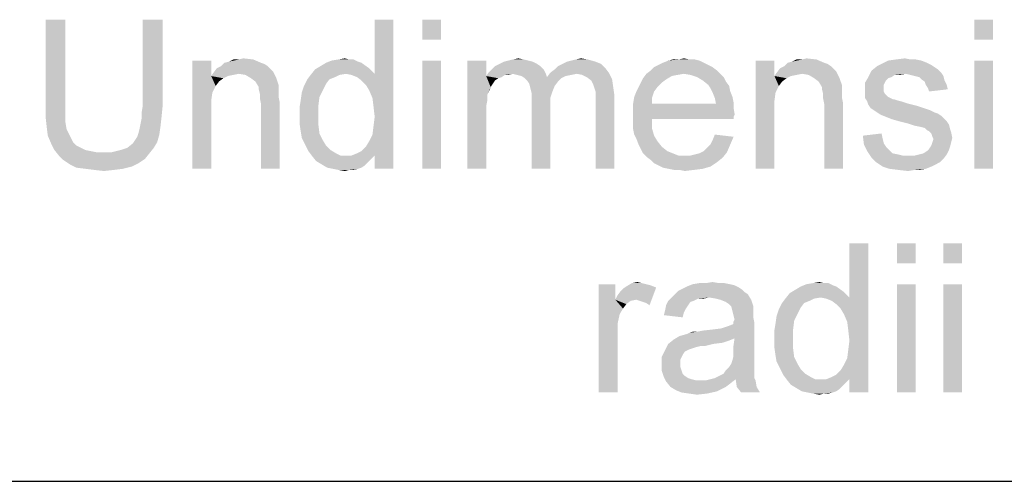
# Paper-space layout '61767N-2-A-2_1_2' of a CAD drawing. Header units: millimetres. Extents: x 0 to 594, y 1 to 420.
# Tile 50 of 83: x 485.84 to 495.75, y 40.75 to 45.39. Entities that reach past the tile are written whole.
import ezdxf

# ---------------------------------------------------------------- set-up
doc = ezdxf.new("R2010")
doc.units = ezdxf.units.MM
doc.header["$LTSCALE"] = 32.67
doc.layers.add('61767N-2-A-2_DXF_FORMAT', color=7, linetype='CONTINUOUS')
doc.layers.add('DETAIL', color=7, linetype='CONTINUOUS')

psp = doc.layouts.new('61767N-2-A-2_1_2')

# ---------------------------------------------------------------- linework, layer by layer
at = {"layer": '61767N-2-A-2_DXF_FORMAT', "color": 2, "linetype": 'Continuous'}
psp.add_line((409, 40.75), (584, 40.75), dxfattribs=at)
at = {"layer": 'DETAIL', "color": 2, "linetype": 'Continuous'}
for points in [[(486.3025, 45.3935), (486.1025, 44.5268), (486.1025, 45.3935)], [(486.1025, 44.5268), (486.3025, 45.3935), (486.3025, 44.5268)], [(487.2803, 45.3935), (487.0803, 44.5268), (487.0803, 45.3935)], [(487.0803, 44.5268), (487.2803, 45.3935), (487.2803, 44.5268)], [(489.3581, 44.6824), (489.4137, 44.8491), (489.6025, 45.3935)], [(489.3914, 44.6046), (489.3581, 44.6824), (489.6025, 45.3935)], [(489.4025, 44.5157), (489.3914, 44.6046), (489.6025, 45.3935)], [(489.3914, 44.2379), (489.4025, 44.3268), (489.6025, 45.3935)], [(489.4137, 44.0268), (489.3914, 44.2379), (489.6025, 45.3935)], [(489.4137, 44.4157), (489.4025, 44.5157), (489.6025, 45.3935)], [(489.4025, 44.3268), (489.4137, 44.4157), (489.6025, 45.3935)], [(489.6025, 45.3935), (489.4137, 44.8491), (489.4137, 45.3935)], [(489.4137, 43.8935), (489.4137, 44.0268), (489.6025, 45.3935)], [(489.4137, 43.8935), (489.6025, 45.3935), (489.6025, 43.8935)], [(490.0803, 45.3935), (489.8914, 45.1935), (489.8914, 45.3935)], [(489.8914, 45.1935), (490.0803, 45.3935), (490.0803, 45.1935)], [(495.6359, 45.3935), (495.447, 45.1935), (495.447, 45.3935)], [(495.447, 45.1935), (495.6359, 45.3935), (495.6359, 45.1935)], [(487.7692, 44.9824), (487.7692, 44.8268), (487.5803, 43.8935)], [(487.7692, 44.9824), (487.5803, 43.8935), (487.5803, 44.9824)], [(487.9025, 44.9602), (487.947, 44.9713), (488.1914, 44.9935)], [(487.9025, 44.9602), (488.1914, 44.9935), (488.2692, 44.9602)], [(488.047, 44.9935), (488.1914, 44.9935), (487.947, 44.9713)], [(488.047, 44.9935), (487.947, 44.9713), (487.9914, 44.9935)], [(488.047, 44.9935), (488.0914, 45.0046), (488.1914, 44.9935)], [(489.247, 44.9713), (488.9248, 44.9602), (488.9803, 44.9824)], [(489.1581, 44.9935), (489.2025, 44.9935), (488.9803, 44.9824)], [(489.1581, 44.9935), (488.9803, 44.9824), (489.047, 44.9935)], [(488.9803, 44.9824), (489.2025, 44.9935), (489.247, 44.9713)], [(489.047, 44.9935), (489.1137, 45.0046), (489.1581, 44.9935)], [(490.0803, 44.9824), (489.8914, 43.8935), (489.8914, 44.9824)], [(489.8914, 43.8935), (490.0803, 44.9824), (490.0803, 43.8935)], [(490.5359, 44.9824), (490.5359, 44.8268), (490.347, 43.8935)], [(490.5359, 44.9824), (490.347, 43.8935), (490.347, 44.9824)], [(490.9581, 44.9824), (490.7137, 44.9713), (490.7581, 44.9824)], [(490.7137, 44.9713), (490.9581, 44.9824), (491.0025, 44.9713)], [(490.9137, 44.9935), (490.7581, 44.9824), (490.8025, 44.9935)], [(490.7581, 44.9824), (490.9137, 44.9935), (490.9581, 44.9824)], [(490.8025, 44.9935), (490.8581, 45.0046), (490.9137, 44.9935)], [(491.347, 44.9713), (491.3914, 44.9824), (491.5581, 44.9935)], [(491.347, 44.9713), (491.5581, 44.9935), (491.6359, 44.9713)], [(491.5581, 44.9935), (491.3914, 44.9824), (491.4359, 44.9935)], [(491.4359, 44.9935), (491.4914, 45.0046), (491.5581, 44.9935)], [(492.6803, 44.9824), (492.3137, 44.9602), (492.3692, 44.9824)], [(492.3137, 44.9602), (492.6803, 44.9824), (492.7248, 44.9602)], [(492.5803, 44.9935), (492.6359, 44.9935), (492.3692, 44.9824)], [(492.4692, 44.9935), (492.5803, 44.9935), (492.3692, 44.9824)], [(492.4692, 44.9935), (492.3692, 44.9824), (492.4137, 44.9935)], [(492.3692, 44.9824), (492.6359, 44.9935), (492.6803, 44.9824)], [(492.4692, 44.9935), (492.5248, 45.0046), (492.5803, 44.9935)], [(493.4359, 44.9824), (493.4359, 44.8268), (493.247, 43.8935)], [(493.4359, 44.9824), (493.247, 43.8935), (493.247, 44.9824)], [(493.5692, 44.9602), (493.6137, 44.9713), (493.8581, 44.9935)], [(493.5692, 44.9602), (493.8581, 44.9935), (493.9359, 44.9602)], [(493.7137, 44.9935), (493.8581, 44.9935), (493.6137, 44.9713)], [(493.7137, 44.9935), (493.6137, 44.9713), (493.6581, 44.9935)], [(493.7137, 44.9935), (493.7581, 45.0046), (493.8581, 44.9935)], [(494.9137, 44.9824), (494.9692, 44.9602), (494.5137, 44.9491)], [(494.9137, 44.9824), (494.5137, 44.9491), (494.5803, 44.9824)], [(494.8025, 44.9935), (494.8581, 44.9935), (494.5803, 44.9824)], [(494.8025, 44.9935), (494.5803, 44.9824), (494.6581, 44.9935)], [(494.5803, 44.9824), (494.8581, 44.9935), (494.9137, 44.9824)], [(494.6581, 44.9935), (494.747, 45.0046), (494.8025, 44.9935)], [(495.6359, 44.9824), (495.447, 43.8935), (495.447, 44.9824)], [(495.447, 43.8935), (495.6359, 44.9824), (495.6359, 43.8935)], [(488.3692, 44.8935), (487.7914, 44.8602), (487.8248, 44.9046)], [(488.3692, 44.8935), (488.3914, 44.8713), (487.7914, 44.8602)], [(488.3359, 44.9268), (487.8248, 44.9046), (487.8692, 44.9268)], [(487.8248, 44.9046), (488.3359, 44.9268), (488.3692, 44.8935)], [(488.2692, 44.9602), (488.3025, 44.9491), (487.8692, 44.9268)], [(488.2692, 44.9602), (487.8692, 44.9268), (487.9025, 44.9602)], [(487.8692, 44.9268), (488.3025, 44.9491), (488.3359, 44.9268)], [(489.1248, 44.8491), (488.7692, 44.8379), (488.8137, 44.8935)], [(489.3581, 44.9046), (488.8137, 44.8935), (488.8692, 44.9268)], [(489.1248, 44.8491), (488.8137, 44.8935), (489.3581, 44.9046)], [(489.2803, 44.9602), (488.8692, 44.9268), (488.9248, 44.9602)], [(488.8692, 44.9268), (489.2803, 44.9602), (489.3581, 44.9046)], [(488.9248, 44.9602), (489.247, 44.9713), (489.2803, 44.9602)], [(489.1248, 44.8491), (489.3581, 44.9046), (489.4137, 44.8491)], [(491.1137, 44.8935), (490.5581, 44.8602), (490.5914, 44.8935)], [(490.8025, 44.8491), (490.5581, 44.8602), (491.1137, 44.8935)], [(491.0803, 44.9268), (490.5914, 44.8935), (490.6248, 44.9268)], [(490.5914, 44.8935), (491.0803, 44.9268), (491.1137, 44.8935)], [(491.047, 44.9491), (490.6248, 44.9268), (490.6692, 44.9491)], [(490.6248, 44.9268), (491.047, 44.9491), (491.0803, 44.9268)], [(491.0025, 44.9713), (490.6692, 44.9491), (490.7137, 44.9713)], [(490.6692, 44.9491), (491.0025, 44.9713), (491.047, 44.9491)], [(490.8025, 44.8491), (491.1137, 44.8935), (491.1359, 44.8491)], [(491.1803, 44.8602), (491.2248, 44.8935), (491.7359, 44.9046)], [(491.1803, 44.8602), (491.7359, 44.9046), (491.7692, 44.8602)], [(491.7359, 44.9046), (491.2248, 44.8935), (491.2581, 44.9268)], [(491.6914, 44.9491), (491.2581, 44.9268), (491.3025, 44.9491)], [(491.2581, 44.9268), (491.6914, 44.9491), (491.7359, 44.9046)], [(491.6359, 44.9713), (491.3025, 44.9491), (491.347, 44.9713)], [(491.3025, 44.9491), (491.6359, 44.9713), (491.6914, 44.9491)], [(492.8581, 44.8824), (492.147, 44.8491), (492.1914, 44.8824)], [(492.5248, 44.8491), (492.147, 44.8491), (492.8581, 44.8824)], [(492.8137, 44.9157), (492.1914, 44.8824), (492.2248, 44.9157)], [(492.1914, 44.8824), (492.8137, 44.9157), (492.8581, 44.8824)], [(492.7692, 44.9379), (492.2248, 44.9157), (492.2692, 44.9379)], [(492.2248, 44.9157), (492.7692, 44.9379), (492.8137, 44.9157)], [(492.7248, 44.9602), (492.2692, 44.9379), (492.3137, 44.9602)], [(492.2692, 44.9379), (492.7248, 44.9602), (492.7692, 44.9379)], [(492.5248, 44.8491), (492.8581, 44.8824), (492.8914, 44.8491)], [(494.0359, 44.8935), (493.4581, 44.8602), (493.4914, 44.9046)], [(494.0359, 44.8935), (494.0581, 44.8713), (493.4581, 44.8602)], [(494.0025, 44.9268), (493.4914, 44.9046), (493.5359, 44.9268)], [(493.4914, 44.9046), (494.0025, 44.9268), (494.0359, 44.8935)], [(493.9359, 44.9602), (493.9692, 44.9491), (493.5359, 44.9268)], [(493.9359, 44.9602), (493.5359, 44.9268), (493.5692, 44.9602)], [(493.5359, 44.9268), (493.9692, 44.9491), (494.0025, 44.9268)], [(494.7581, 44.8491), (494.3803, 44.8157), (494.4137, 44.8824)], [(495.047, 44.9157), (494.4137, 44.8824), (494.4692, 44.9268)], [(495.047, 44.9157), (495.0803, 44.8935), (494.4137, 44.8824)], [(494.4137, 44.8824), (495.0803, 44.8935), (495.1137, 44.8602)], [(494.4137, 44.8824), (495.1137, 44.8602), (494.7581, 44.8491)], [(495.0137, 44.9379), (494.4692, 44.9268), (494.5137, 44.9491)], [(494.4692, 44.9268), (495.0137, 44.9379), (495.047, 44.9157)], [(494.5137, 44.9491), (494.9692, 44.9602), (495.0137, 44.9379)], [(487.7692, 44.8268), (487.7803, 44.6602), (487.5803, 43.8935)], [(488.047, 44.8491), (487.7692, 44.8268), (487.7914, 44.8602)], [(488.047, 44.8491), (487.9914, 44.8379), (487.7692, 44.8268)], [(487.7692, 44.8268), (487.9914, 44.8379), (487.9359, 44.8268)], [(487.7692, 44.8268), (487.9359, 44.8268), (487.8914, 44.8046)], [(487.7692, 44.8268), (487.8914, 44.8046), (487.847, 44.7713)], [(487.7692, 44.8268), (487.847, 44.7713), (487.8137, 44.7268)], [(487.7692, 44.8268), (487.8137, 44.7268), (487.7803, 44.6602)], [(488.047, 44.8491), (487.7914, 44.8602), (488.3914, 44.8713)], [(488.1137, 44.8379), (488.047, 44.8491), (488.3914, 44.8713)], [(488.1692, 44.8046), (488.1137, 44.8379), (488.3914, 44.8713)], [(488.1692, 44.8046), (488.3914, 44.8713), (488.4248, 44.8046)], [(488.4248, 44.8046), (488.2137, 44.7713), (488.1692, 44.8046)], [(488.2137, 44.7713), (488.4248, 44.8046), (488.447, 44.7379)], [(488.9581, 44.7935), (488.9248, 44.7491), (488.7025, 44.7268)], [(488.9581, 44.7935), (488.7025, 44.7268), (488.7359, 44.7935)], [(489.0581, 44.8379), (489.0137, 44.8157), (488.7359, 44.7935)], [(489.0581, 44.8379), (488.7359, 44.7935), (488.7692, 44.8379)], [(488.7359, 44.7935), (489.0137, 44.8157), (488.9581, 44.7935)], [(488.7692, 44.8379), (489.1248, 44.8491), (489.0581, 44.8379)], [(489.4137, 44.8491), (489.1803, 44.8379), (489.1248, 44.8491)], [(489.2359, 44.8157), (489.1803, 44.8379), (489.4137, 44.8491)], [(489.2803, 44.7824), (489.2359, 44.8157), (489.4137, 44.8491)], [(489.3248, 44.7379), (489.2803, 44.7824), (489.4137, 44.8491)], [(489.3581, 44.6824), (489.3248, 44.7379), (489.4137, 44.8491)], [(490.5359, 44.8268), (490.547, 44.6379), (490.347, 43.8935)], [(490.8025, 44.8491), (490.5359, 44.8268), (490.5581, 44.8602)], [(490.8025, 44.8491), (490.7248, 44.8379), (490.5359, 44.8268)], [(490.5359, 44.8268), (490.7248, 44.8379), (490.6914, 44.8157)], [(490.5359, 44.8268), (490.6914, 44.8157), (490.6581, 44.8046)], [(490.5359, 44.8268), (490.6581, 44.8046), (490.6248, 44.7824)], [(490.5359, 44.8268), (490.6248, 44.7824), (490.6025, 44.7491)], [(490.5359, 44.8268), (490.6025, 44.7491), (490.5803, 44.7157)], [(490.5359, 44.8268), (490.5803, 44.7157), (490.547, 44.6379)], [(490.7248, 44.8379), (490.8025, 44.8491), (490.7581, 44.8379)], [(491.1359, 44.8491), (490.847, 44.8379), (490.8025, 44.8491)], [(490.8914, 44.8268), (490.847, 44.8379), (491.1359, 44.8491)], [(490.8914, 44.8268), (491.1359, 44.8491), (491.147, 44.8157)], [(491.147, 44.8157), (490.9248, 44.8046), (490.8914, 44.8268)], [(491.2914, 44.8046), (490.9248, 44.8046), (491.147, 44.8157)], [(491.2914, 44.8046), (490.947, 44.7824), (490.9248, 44.8046)], [(490.947, 44.7824), (491.2914, 44.8046), (491.2581, 44.7713)], [(491.2581, 44.7713), (490.9692, 44.7491), (490.947, 44.7824)], [(491.447, 44.8491), (491.147, 44.8157), (491.1803, 44.8602)], [(491.447, 44.8491), (491.3914, 44.8379), (491.147, 44.8157)], [(491.3914, 44.8379), (491.3359, 44.8268), (491.147, 44.8157)], [(491.147, 44.8157), (491.3359, 44.8268), (491.2914, 44.8046)], [(491.1803, 44.8602), (491.7692, 44.8602), (491.447, 44.8491)], [(491.5025, 44.8379), (491.447, 44.8491), (491.7692, 44.8602)], [(491.547, 44.8157), (491.5025, 44.8379), (491.7692, 44.8602)], [(491.547, 44.8157), (491.7692, 44.8602), (491.8025, 44.7935)], [(491.8025, 44.7935), (491.5914, 44.7824), (491.547, 44.8157)], [(491.6137, 44.7379), (491.5914, 44.7824), (491.8025, 44.7935)], [(491.6137, 44.7379), (491.8025, 44.7935), (491.8137, 44.7157)], [(492.347, 44.7935), (492.0914, 44.7602), (492.1137, 44.8046)], [(492.0914, 44.7602), (492.347, 44.7935), (492.3025, 44.7602)], [(492.5248, 44.8491), (492.4581, 44.8379), (492.1137, 44.8046)], [(492.5248, 44.8491), (492.1137, 44.8046), (492.147, 44.8491)], [(492.4581, 44.8379), (492.4025, 44.8268), (492.1137, 44.8046)], [(492.1137, 44.8046), (492.4025, 44.8268), (492.347, 44.7935)], [(492.8914, 44.8491), (492.5914, 44.8379), (492.5248, 44.8491)], [(492.6581, 44.8157), (492.5914, 44.8379), (492.8914, 44.8491)], [(492.6581, 44.8157), (492.8914, 44.8491), (492.9248, 44.8157)], [(492.9248, 44.8157), (492.7137, 44.7824), (492.6581, 44.8157)], [(492.7137, 44.7824), (492.9248, 44.8157), (492.947, 44.7713)], [(492.947, 44.7713), (492.7692, 44.7379), (492.7137, 44.7824)], [(493.4359, 44.8268), (493.447, 44.6602), (493.247, 43.8935)], [(493.7137, 44.8491), (493.4359, 44.8268), (493.4581, 44.8602)], [(493.7137, 44.8491), (493.6581, 44.8379), (493.4359, 44.8268)], [(493.4359, 44.8268), (493.6581, 44.8379), (493.6025, 44.8268)], [(493.4359, 44.8268), (493.6025, 44.8268), (493.5581, 44.8046)], [(493.4359, 44.8268), (493.5581, 44.8046), (493.5137, 44.7713)], [(493.4359, 44.8268), (493.5137, 44.7713), (493.4803, 44.7268)], [(493.4359, 44.8268), (493.4803, 44.7268), (493.447, 44.6602)], [(493.7137, 44.8491), (493.4581, 44.8602), (494.0581, 44.8713)], [(493.7803, 44.8379), (493.7137, 44.8491), (494.0581, 44.8713)], [(493.8359, 44.8046), (493.7803, 44.8379), (494.0581, 44.8713)], [(493.8359, 44.8046), (494.0581, 44.8713), (494.0914, 44.8046)], [(494.0914, 44.8046), (493.8803, 44.7713), (493.8359, 44.8046)], [(493.8803, 44.7713), (494.0914, 44.8046), (494.1137, 44.7379)], [(494.6137, 44.8157), (494.5803, 44.8046), (494.347, 44.7602)], [(494.6137, 44.8157), (494.347, 44.7602), (494.3803, 44.8157)], [(494.5803, 44.8046), (494.5581, 44.7824), (494.347, 44.7602)], [(494.347, 44.7602), (494.5581, 44.7824), (494.547, 44.7602)], [(494.7581, 44.8491), (494.647, 44.8379), (494.3803, 44.8157)], [(494.3803, 44.8157), (494.647, 44.8379), (494.6137, 44.8157)], [(494.647, 44.8379), (494.7581, 44.8491), (494.7025, 44.8379)], [(494.8025, 44.8379), (494.7581, 44.8491), (495.1137, 44.8602)], [(494.847, 44.8268), (494.8025, 44.8379), (495.1137, 44.8602)], [(494.847, 44.8268), (495.1137, 44.8602), (495.1359, 44.8268)], [(495.1359, 44.8268), (494.8914, 44.8157), (494.847, 44.8268)], [(494.9137, 44.7935), (494.8914, 44.8157), (495.1359, 44.8268)], [(494.9137, 44.7935), (495.1359, 44.8268), (495.147, 44.7824)], [(495.147, 44.7824), (494.947, 44.7713), (494.9137, 44.7935)], [(494.9581, 44.7379), (494.947, 44.7713), (495.147, 44.7824)], [(494.9581, 44.7379), (495.147, 44.7824), (495.1692, 44.7379)], [(488.447, 44.7379), (488.247, 44.7157), (488.2137, 44.7713)], [(488.247, 44.7157), (488.447, 44.7379), (488.447, 44.7046)], [(488.447, 44.7046), (488.247, 44.6935), (488.247, 44.7157)], [(488.247, 44.6935), (488.447, 44.7046), (488.447, 44.6602)], [(488.447, 44.6602), (488.2581, 44.6491), (488.247, 44.6935)], [(488.8914, 44.6824), (488.6803, 44.6602), (488.7025, 44.7268)], [(488.6803, 44.6602), (488.8914, 44.6824), (488.8581, 44.6157)], [(488.7025, 44.7268), (488.9248, 44.7491), (488.8914, 44.6824)], [(490.5803, 44.7157), (490.5692, 44.6824), (490.547, 44.6379)], [(490.9692, 44.7491), (491.2581, 44.7713), (491.2248, 44.7268)], [(491.2248, 44.7268), (490.9803, 44.7046), (490.9692, 44.7491)], [(490.9803, 44.7046), (491.2248, 44.7268), (491.2025, 44.6713)], [(491.2025, 44.6713), (490.9914, 44.6602), (490.9803, 44.7046)], [(491.8137, 44.7157), (491.6248, 44.7046), (491.6137, 44.7379)], [(491.6359, 44.6713), (491.6248, 44.7046), (491.8137, 44.7157)], [(491.6359, 44.6713), (491.8137, 44.7157), (491.8248, 44.6379)], [(492.2581, 44.7157), (492.047, 44.6713), (492.0692, 44.7157)], [(492.047, 44.6713), (492.2581, 44.7157), (492.2248, 44.6713)], [(492.3025, 44.7602), (492.0692, 44.7157), (492.0914, 44.7602)], [(492.0692, 44.7157), (492.3025, 44.7602), (492.2581, 44.7157)], [(492.7692, 44.7379), (492.947, 44.7713), (492.9803, 44.7268)], [(492.9803, 44.7268), (492.7914, 44.7046), (492.7692, 44.7379)], [(492.7914, 44.7046), (492.9803, 44.7268), (492.9914, 44.6713)], [(492.9914, 44.6713), (492.8137, 44.6602), (492.7914, 44.7046)], [(494.1137, 44.7379), (493.9137, 44.7157), (493.8803, 44.7713)], [(493.9137, 44.7157), (494.1137, 44.7379), (494.1137, 44.7046)], [(494.1137, 44.7046), (493.9137, 44.6935), (493.9137, 44.7157)], [(493.9137, 44.6935), (494.1137, 44.7046), (494.1137, 44.6602)], [(494.1137, 44.6602), (493.9248, 44.6491), (493.9137, 44.6935)], [(494.547, 44.7602), (494.5359, 44.7379), (494.347, 44.6824)], [(494.547, 44.7602), (494.347, 44.6824), (494.347, 44.7602)], [(494.5359, 44.7379), (494.5359, 44.7046), (494.347, 44.6824)], [(494.347, 44.6824), (494.5359, 44.7046), (494.5359, 44.6713)], [(494.5359, 44.6713), (494.347, 44.6491), (494.347, 44.6824)], [(495.1692, 44.7379), (494.9803, 44.7046), (494.9581, 44.7379)], [(494.9803, 44.7046), (495.1692, 44.7379), (495.1803, 44.6935)], [(495.1803, 44.6935), (494.9914, 44.6713), (494.9803, 44.7046)], [(487.7803, 44.6602), (487.7692, 44.5824), (487.5803, 43.8935)], [(487.7692, 44.5824), (487.7692, 44.4824), (487.5803, 43.8935)], [(488.2581, 44.6491), (488.447, 44.6602), (488.447, 44.6157)], [(488.447, 44.6157), (488.2581, 44.6046), (488.2581, 44.6491)], [(488.2581, 44.6046), (488.447, 44.6157), (488.4581, 44.5602)], [(488.4581, 44.5602), (488.2692, 44.5491), (488.2581, 44.6046)], [(488.847, 44.5268), (488.6581, 44.5157), (488.6692, 44.5824)], [(488.8581, 44.6157), (488.6692, 44.5824), (488.6803, 44.6602)], [(488.6692, 44.5824), (488.8581, 44.6157), (488.847, 44.5268)], [(490.547, 44.6379), (490.547, 44.5824), (490.347, 43.8935)], [(490.547, 44.5824), (490.5359, 44.5268), (490.347, 43.8935)], [(490.9914, 44.6602), (491.2025, 44.6713), (491.1803, 44.6046)], [(491.1803, 44.6046), (490.9914, 44.5935), (490.9914, 44.6602)], [(490.9914, 44.5935), (491.1803, 44.6046), (491.1803, 44.5268)], [(491.1803, 44.5268), (490.9914, 43.8935), (490.9914, 44.5935)], [(491.8248, 44.6379), (491.6359, 44.6268), (491.6359, 44.6713)], [(491.6359, 44.5713), (491.6359, 44.6268), (491.8248, 44.6379)], [(491.6359, 43.8935), (491.6359, 44.5713), (491.8248, 44.6379)], [(491.6359, 43.8935), (491.8248, 44.6379), (491.8248, 43.8935)], [(492.2025, 44.6046), (492.0137, 44.5491), (492.0248, 44.6157)], [(492.0137, 44.5491), (492.2025, 44.6046), (492.2025, 44.5491)], [(492.2248, 44.6713), (492.0248, 44.6157), (492.047, 44.6713)], [(492.0248, 44.6157), (492.2248, 44.6713), (492.2025, 44.6046)], [(492.8137, 44.6602), (492.9914, 44.6713), (493.0137, 44.6157)], [(493.0137, 44.6157), (492.8359, 44.6046), (492.8137, 44.6602)], [(492.8359, 44.6046), (493.0137, 44.6157), (493.0248, 44.5602)], [(493.0248, 44.5602), (492.847, 44.5491), (492.8359, 44.6046)], [(493.447, 44.6602), (493.4359, 44.5824), (493.247, 43.8935)], [(493.4359, 44.5824), (493.4359, 44.4824), (493.247, 43.8935)], [(493.9248, 44.6491), (494.1137, 44.6602), (494.1137, 44.6157)], [(494.1137, 44.6157), (493.9248, 44.6046), (493.9248, 44.6491)], [(493.9248, 44.6046), (494.1137, 44.6157), (494.1248, 44.5602)], [(494.1248, 44.5602), (493.9359, 44.5491), (493.9248, 44.6046)], [(494.347, 44.6491), (494.5359, 44.6713), (494.547, 44.6491)], [(494.547, 44.6491), (494.5803, 44.6157), (494.347, 44.6046)], [(494.547, 44.6491), (494.347, 44.6046), (494.347, 44.6491)], [(494.347, 44.6046), (494.5803, 44.6157), (494.6248, 44.5935)], [(494.6248, 44.5935), (494.3692, 44.5713), (494.347, 44.6046)], [(494.6359, 44.5935), (494.6692, 44.5824), (494.3692, 44.5713)], [(494.6248, 44.5935), (494.6359, 44.5935), (494.3692, 44.5713)], [(494.3692, 44.5713), (494.6692, 44.5824), (494.7137, 44.5713)], [(486.3025, 44.5268), (486.3025, 44.4379), (486.1025, 44.4157)], [(486.3025, 44.5268), (486.1025, 44.4157), (486.1025, 44.5268)], [(487.2803, 44.5268), (487.0692, 44.4602), (487.0803, 44.5268)], [(487.0692, 44.4602), (487.2803, 44.5268), (487.2692, 44.4157)], [(487.5803, 43.8935), (487.7692, 44.4824), (487.7692, 43.8935)], [(488.2692, 43.8935), (488.2692, 44.5491), (488.4581, 44.5602)], [(488.2692, 43.8935), (488.4581, 44.5602), (488.4581, 43.8935)], [(488.6581, 44.4268), (488.6581, 44.5157), (488.847, 44.5268)], [(488.6581, 44.4268), (488.847, 44.5268), (488.847, 44.4268)], [(490.5359, 44.5268), (490.5359, 44.4491), (490.347, 43.8935)], [(490.9914, 43.8935), (491.1803, 44.5268), (491.1803, 43.8935)], [(492.847, 44.5491), (493.0248, 44.5046), (492.0137, 44.4935)], [(492.2025, 44.5491), (492.847, 44.5491), (492.0137, 44.4935)], [(492.2025, 44.5491), (492.0137, 44.4935), (492.0137, 44.5491)], [(492.0137, 44.4935), (493.0248, 44.5046), (493.0359, 44.4379)], [(493.0359, 44.4379), (492.0137, 44.4268), (492.0137, 44.4935)], [(492.847, 44.5491), (493.0248, 44.5602), (493.0248, 44.5046)], [(493.247, 43.8935), (493.4359, 44.4824), (493.4359, 43.8935)], [(493.9359, 43.8935), (493.9359, 44.5491), (494.1248, 44.5602)], [(493.9359, 43.8935), (494.1248, 44.5602), (494.1248, 43.8935)], [(494.7137, 44.5713), (494.3803, 44.5379), (494.3692, 44.5713)], [(494.7137, 44.5713), (494.7803, 44.5491), (494.3803, 44.5379)], [(494.3803, 44.5379), (494.7803, 44.5491), (494.8692, 44.5268)], [(494.8692, 44.5268), (494.4025, 44.5046), (494.3803, 44.5379)], [(494.4025, 44.5046), (494.8692, 44.5268), (494.9359, 44.5046)], [(494.9359, 44.5046), (494.4359, 44.4824), (494.4025, 44.5046)], [(494.4359, 44.4824), (494.9359, 44.5046), (495.0025, 44.4824)], [(495.0025, 44.4824), (494.4692, 44.4602), (494.4359, 44.4824)], [(494.4692, 44.4602), (495.0025, 44.4824), (495.047, 44.4602)], [(486.1025, 44.4157), (486.3025, 44.4379), (486.3025, 44.3602)], [(486.3025, 44.3602), (486.1137, 44.3157), (486.1025, 44.4157)], [(487.0581, 44.3491), (487.0692, 44.4046), (487.2692, 44.4157)], [(487.0581, 44.3491), (487.2692, 44.4157), (487.2581, 44.3157)], [(487.2692, 44.4157), (487.0692, 44.4046), (487.0692, 44.4602)], [(488.847, 44.4268), (488.6581, 44.3491), (488.6581, 44.4268)], [(488.6581, 44.3491), (488.847, 44.4268), (488.847, 44.3379)], [(490.347, 43.8935), (490.5359, 44.4491), (490.5359, 43.8935)], [(492.0137, 44.4268), (493.0359, 44.4379), (493.0248, 44.4157)], [(492.0137, 44.4268), (493.0248, 44.4157), (492.2025, 44.3935)], [(492.2025, 44.3935), (492.0137, 44.3602), (492.0137, 44.4268)], [(492.0137, 44.3602), (492.2025, 44.3935), (492.2025, 44.3046)], [(492.2025, 44.3935), (493.0248, 44.4157), (493.0248, 44.3935)], [(495.047, 44.4602), (494.5025, 44.4379), (494.4692, 44.4602)], [(495.047, 44.4602), (495.0803, 44.4491), (494.5025, 44.4379)], [(494.5025, 44.4379), (495.0803, 44.4491), (495.1137, 44.4268)], [(495.1137, 44.4268), (494.5581, 44.4157), (494.5025, 44.4379)], [(494.6137, 44.3935), (494.5581, 44.4157), (495.1137, 44.4268)], [(494.6137, 44.3935), (495.1137, 44.4268), (495.147, 44.3935)], [(495.147, 44.3935), (494.6914, 44.3713), (494.6137, 44.3935)], [(494.6914, 44.3713), (495.147, 44.3935), (495.1692, 44.3713)], [(486.1137, 44.3157), (486.3025, 44.3602), (486.3137, 44.2935)], [(486.3137, 44.2935), (486.1248, 44.2268), (486.1137, 44.3157)], [(486.3137, 44.2935), (486.3359, 44.2491), (486.1248, 44.2268)], [(487.0359, 44.2491), (487.047, 44.2935), (487.2581, 44.3157)], [(487.0359, 44.2491), (487.2581, 44.3157), (487.247, 44.2379)], [(487.2581, 44.3157), (487.047, 44.2935), (487.0581, 44.3491)], [(488.847, 44.3379), (488.6692, 44.2713), (488.6581, 44.3491)], [(488.6692, 44.2713), (488.847, 44.3379), (488.8581, 44.2491)], [(492.2025, 44.3046), (492.0137, 44.2935), (492.0137, 44.3602)], [(492.0248, 44.2379), (492.0137, 44.2935), (492.2025, 44.3046)], [(492.0248, 44.2379), (492.2025, 44.3046), (492.2248, 44.2268)], [(495.1692, 44.3713), (494.7803, 44.3491), (494.6914, 44.3713)], [(494.7803, 44.3491), (495.1692, 44.3713), (495.1914, 44.3379)], [(495.1914, 44.3379), (494.847, 44.3268), (494.7803, 44.3491)], [(494.9025, 44.3157), (494.847, 44.3268), (495.1914, 44.3379)], [(494.947, 44.3046), (494.9025, 44.3157), (495.1914, 44.3379)], [(494.947, 44.3046), (495.1914, 44.3379), (495.2025, 44.2935)], [(495.2025, 44.2935), (494.9692, 44.2824), (494.947, 44.3046)], [(494.9914, 44.2713), (494.9692, 44.2824), (495.2025, 44.2935)], [(494.9914, 44.2713), (495.2025, 44.2935), (495.2137, 44.2602)], [(486.1248, 44.2268), (486.3359, 44.2491), (486.3581, 44.2046)], [(486.3581, 44.2046), (486.1581, 44.1491), (486.1248, 44.2268)], [(486.3581, 44.2046), (486.3803, 44.1602), (486.1581, 44.1491)], [(487.2248, 44.1602), (486.9803, 44.1491), (487.0025, 44.1824)], [(487.0025, 44.1824), (487.0248, 44.2157), (487.247, 44.2379)], [(487.0025, 44.1824), (487.247, 44.2379), (487.2248, 44.1602)], [(487.247, 44.2379), (487.0248, 44.2157), (487.0359, 44.2491)], [(488.8581, 44.2491), (488.6803, 44.2046), (488.6692, 44.2713)], [(488.6803, 44.2046), (488.8581, 44.2491), (488.8914, 44.1824)], [(488.8914, 44.1824), (488.7137, 44.1379), (488.6803, 44.2046)], [(488.7137, 44.1379), (488.8914, 44.1824), (488.9248, 44.1268)], [(489.4137, 44.0268), (489.3581, 44.1713), (489.3914, 44.2379)], [(492.2248, 44.2268), (492.047, 44.1935), (492.0248, 44.2379)], [(492.047, 44.1935), (492.2248, 44.2268), (492.2581, 44.1713)], [(492.2581, 44.1713), (492.0692, 44.1379), (492.047, 44.1935)], [(492.7914, 44.1379), (492.8137, 44.1824), (493.0248, 44.2157)], [(492.7914, 44.1379), (493.0248, 44.2157), (492.9914, 44.1379)], [(493.0248, 44.2157), (492.8137, 44.1824), (492.8359, 44.2379)], [(494.3248, 44.2268), (494.5137, 44.2491), (494.5248, 44.1935)], [(494.5248, 44.1935), (494.3359, 44.1379), (494.3248, 44.2268)], [(494.5248, 44.1935), (494.5359, 44.1491), (494.3359, 44.1379)], [(495.2137, 44.2602), (495.0137, 44.2491), (494.9914, 44.2713)], [(495.0248, 44.2157), (495.0137, 44.2491), (495.2137, 44.2602)], [(495.0248, 44.2157), (495.2137, 44.2602), (495.2248, 44.2046)], [(495.2248, 44.2046), (495.0359, 44.1935), (495.0248, 44.2157)], [(495.0248, 44.1602), (495.0359, 44.1935), (495.2248, 44.2046)], [(495.0248, 44.1602), (495.2248, 44.2046), (495.2137, 44.1602)], [(486.1581, 44.1491), (486.3803, 44.1602), (486.4137, 44.1268)], [(486.4137, 44.1268), (486.1914, 44.0824), (486.1581, 44.1491)], [(486.4137, 44.1268), (486.4581, 44.1046), (486.1914, 44.0824)], [(486.1914, 44.0824), (486.4581, 44.1046), (486.5025, 44.0824)], [(486.7692, 44.0602), (486.8581, 44.0824), (487.1914, 44.1046)], [(486.7692, 44.0602), (487.1914, 44.1046), (487.147, 44.0491)], [(487.1914, 44.1046), (486.8581, 44.0824), (486.9248, 44.1046)], [(486.9248, 44.1046), (486.9803, 44.1491), (487.2248, 44.1602)], [(486.9248, 44.1046), (487.2248, 44.1602), (487.1914, 44.1046)], [(488.9248, 44.1268), (488.747, 44.0713), (488.7137, 44.1379)], [(488.9248, 44.1268), (488.9692, 44.0824), (488.747, 44.0713)], [(489.4137, 44.0268), (489.2803, 44.0713), (489.3248, 44.1157)], [(489.4137, 44.0268), (489.3248, 44.1157), (489.3581, 44.1713)], [(492.0692, 44.1379), (492.2581, 44.1713), (492.3025, 44.1157)], [(492.3025, 44.1157), (492.0914, 44.0935), (492.0692, 44.1379)], [(492.0914, 44.0935), (492.3025, 44.1157), (492.3581, 44.0713)], [(492.3581, 44.0713), (492.1137, 44.0491), (492.0914, 44.0935)], [(492.7248, 44.0713), (492.7581, 44.1046), (492.9914, 44.1379)], [(492.7248, 44.0713), (492.9914, 44.1379), (492.9581, 44.0602)], [(492.9914, 44.1379), (492.7581, 44.1046), (492.7914, 44.1379)], [(494.3359, 44.1379), (494.5359, 44.1491), (494.5581, 44.1157)], [(494.5581, 44.1157), (494.3692, 44.0713), (494.3359, 44.1379)], [(494.5581, 44.1157), (494.5914, 44.0824), (494.3692, 44.0713)], [(495.1914, 44.0824), (494.9692, 44.0713), (494.9914, 44.0935)], [(495.2025, 44.1157), (494.9914, 44.0935), (495.0137, 44.1268)], [(494.9914, 44.0935), (495.2025, 44.1157), (495.1914, 44.0824)], [(495.2137, 44.1602), (495.0137, 44.1268), (495.0248, 44.1602)], [(495.0137, 44.1268), (495.2137, 44.1602), (495.2025, 44.1157)], [(486.5025, 44.0824), (486.2359, 44.0268), (486.1914, 44.0824)], [(486.5025, 44.0824), (486.5581, 44.0713), (486.2359, 44.0268)], [(486.5581, 44.0713), (486.6137, 44.0602), (486.2359, 44.0268)], [(486.7692, 44.0602), (487.147, 44.0491), (486.2359, 44.0268)], [(486.6692, 44.0602), (486.7692, 44.0602), (486.2359, 44.0268)], [(486.6137, 44.0602), (486.6692, 44.0602), (486.2359, 44.0268)], [(486.2359, 44.0268), (487.147, 44.0491), (487.1025, 43.9935)], [(487.1025, 43.9935), (486.2803, 43.9824), (486.2359, 44.0268)], [(486.2803, 43.9824), (487.1025, 43.9935), (487.0359, 43.9491)], [(488.747, 44.0713), (488.9692, 44.0824), (489.0248, 44.0491)], [(489.0248, 44.0491), (488.7803, 44.0268), (488.747, 44.0713)], [(488.7803, 44.0268), (489.0248, 44.0491), (489.0692, 44.0268)], [(489.0692, 44.0268), (488.8248, 43.9713), (488.7803, 44.0268)], [(489.4137, 44.0268), (489.3803, 43.9935), (488.8248, 43.9713)], [(489.1803, 44.0268), (489.4137, 44.0268), (488.8248, 43.9713)], [(489.1248, 44.0268), (489.1803, 44.0268), (488.8248, 43.9713)], [(489.0692, 44.0268), (489.1248, 44.0268), (488.8248, 43.9713)], [(488.8248, 43.9713), (489.3803, 43.9935), (489.347, 43.9602)], [(489.4137, 44.0268), (489.1803, 44.0268), (489.2359, 44.0491)], [(489.4137, 44.0268), (489.2359, 44.0491), (489.2803, 44.0713)], [(492.1137, 44.0491), (492.3581, 44.0713), (492.4137, 44.0491)], [(492.4137, 44.0491), (492.147, 44.0157), (492.1137, 44.0491)], [(492.4137, 44.0491), (492.4692, 44.0268), (492.147, 44.0157)], [(492.5359, 44.0268), (492.5914, 44.0268), (492.147, 44.0157)], [(492.4692, 44.0268), (492.5359, 44.0268), (492.147, 44.0157)], [(492.9137, 44.0046), (492.147, 44.0157), (492.5914, 44.0268)], [(492.9137, 44.0046), (492.1914, 43.9824), (492.147, 44.0157)], [(492.1914, 43.9824), (492.9137, 44.0046), (492.8581, 43.9602)], [(492.5914, 44.0268), (492.6359, 44.0379), (492.9581, 44.0602)], [(492.5914, 44.0268), (492.9581, 44.0602), (492.9137, 44.0046)], [(492.6359, 44.0379), (492.6803, 44.0491), (492.9581, 44.0602)], [(492.9581, 44.0602), (492.6803, 44.0491), (492.7248, 44.0713)], [(494.3692, 44.0713), (494.5914, 44.0824), (494.6248, 44.0491)], [(494.6248, 44.0491), (494.4137, 44.0046), (494.3692, 44.0713)], [(494.6248, 44.0491), (494.6803, 44.0379), (494.4137, 44.0046)], [(494.6803, 44.0379), (494.7248, 44.0268), (494.4137, 44.0046)], [(494.4137, 44.0046), (494.847, 44.0268), (495.1692, 44.0379)], [(494.4137, 44.0046), (495.1692, 44.0379), (495.1359, 43.9935)], [(494.7803, 44.0268), (494.847, 44.0268), (494.4137, 44.0046)], [(494.7248, 44.0268), (494.7803, 44.0268), (494.4137, 44.0046)], [(495.1359, 43.9935), (494.4581, 43.9602), (494.4137, 44.0046)], [(494.4581, 43.9602), (495.1359, 43.9935), (495.1025, 43.9602)], [(495.1692, 44.0379), (494.847, 44.0268), (494.8914, 44.0379)], [(494.8914, 44.0379), (494.9359, 44.0491), (495.1914, 44.0824)], [(494.8914, 44.0379), (495.1914, 44.0824), (495.1692, 44.0379)], [(494.9359, 44.0491), (494.9692, 44.0713), (495.1914, 44.0824)], [(487.0359, 43.9491), (486.347, 43.9379), (486.2803, 43.9824)], [(486.347, 43.9379), (487.0359, 43.9491), (486.9692, 43.9157)], [(486.9692, 43.9157), (486.4137, 43.9046), (486.347, 43.9379)], [(486.5025, 43.8935), (486.4137, 43.9046), (486.9692, 43.9157)], [(486.5025, 43.8935), (486.9692, 43.9157), (486.8803, 43.8935)], [(486.8803, 43.8935), (486.5914, 43.8824), (486.5025, 43.8935)], [(486.5914, 43.8824), (486.8803, 43.8935), (486.7914, 43.8824)], [(489.347, 43.9602), (488.8803, 43.9379), (488.8248, 43.9713)], [(488.8803, 43.9379), (489.347, 43.9602), (489.3137, 43.9268)], [(489.3137, 43.9268), (488.9359, 43.9046), (488.8803, 43.9379)], [(488.9359, 43.9046), (489.3137, 43.9268), (489.2803, 43.9046)], [(489.2803, 43.9046), (488.9914, 43.8935), (488.9359, 43.9046)], [(488.9914, 43.8935), (489.2803, 43.9046), (489.247, 43.8935)], [(489.247, 43.8935), (489.047, 43.8824), (488.9914, 43.8935)], [(489.1581, 43.8824), (489.047, 43.8824), (489.247, 43.8935)], [(489.1581, 43.8824), (489.247, 43.8935), (489.2025, 43.8824)], [(492.8581, 43.9602), (492.2248, 43.9491), (492.1914, 43.9824)], [(492.2692, 43.9268), (492.2248, 43.9491), (492.8581, 43.9602)], [(492.2692, 43.9268), (492.8581, 43.9602), (492.7914, 43.9157)], [(492.7914, 43.9157), (492.3137, 43.9046), (492.2692, 43.9268)], [(492.3692, 43.8935), (492.3137, 43.9046), (492.7914, 43.9157)], [(492.3692, 43.8935), (492.7914, 43.9157), (492.7137, 43.8935)], [(492.7137, 43.8935), (492.4248, 43.8824), (492.3692, 43.8935)], [(492.4803, 43.8824), (492.4248, 43.8824), (492.7137, 43.8935)], [(492.4803, 43.8824), (492.7137, 43.8935), (492.6248, 43.8824)], [(495.1025, 43.9602), (494.5248, 43.9157), (494.4581, 43.9602)], [(495.1025, 43.9602), (495.0581, 43.9379), (494.5248, 43.9157)], [(494.5248, 43.9157), (495.0581, 43.9379), (495.0137, 43.9157)], [(495.0137, 43.9157), (494.5914, 43.8935), (494.5248, 43.9157)], [(494.5914, 43.8935), (495.0137, 43.9157), (494.9581, 43.8935)], [(494.9581, 43.8935), (494.6803, 43.8824), (494.5914, 43.8935)], [(494.847, 43.8824), (494.6803, 43.8824), (494.9581, 43.8935)], [(494.847, 43.8824), (494.9581, 43.8935), (494.9025, 43.8824)], [(486.7914, 43.8824), (486.6914, 43.8713), (486.5914, 43.8824)], [(489.1581, 43.8824), (489.1137, 43.8713), (489.047, 43.8824)], [(492.6248, 43.8824), (492.5359, 43.8713), (492.4803, 43.8824)], [(494.847, 43.8824), (494.7803, 43.8713), (494.6803, 43.8824)], [(494.1343, 42.4324), (494.1899, 42.5991), (494.3788, 43.1435)], [(494.1677, 42.3546), (494.1343, 42.4324), (494.3788, 43.1435)], [(494.1788, 42.2657), (494.1677, 42.3546), (494.3788, 43.1435)], [(494.1677, 41.9879), (494.1788, 42.0768), (494.3788, 43.1435)], [(494.1899, 41.7768), (494.1677, 41.9879), (494.3788, 43.1435)], [(494.1899, 42.1657), (494.1788, 42.2657), (494.3788, 43.1435)], [(494.1788, 42.0768), (494.1899, 42.1657), (494.3788, 43.1435)], [(494.3788, 43.1435), (494.1899, 42.5991), (494.1899, 43.1435)], [(494.1899, 41.6435), (494.1899, 41.7768), (494.3788, 43.1435)], [(494.1899, 41.6435), (494.3788, 43.1435), (494.3788, 41.6435)], [(494.8566, 43.1435), (494.6677, 42.9435), (494.6677, 43.1435)], [(494.6677, 42.9435), (494.8566, 43.1435), (494.8566, 42.9435)], [(495.3232, 43.1435), (495.1343, 42.9435), (495.1343, 43.1435)], [(495.1343, 42.9435), (495.3232, 43.1435), (495.3232, 42.9435)], [(491.8343, 42.7324), (491.8343, 42.5768), (491.6677, 41.6435)], [(491.8343, 42.7324), (491.6677, 41.6435), (491.6677, 42.7324)], [(491.8343, 42.5768), (491.8566, 42.6213), (492.2455, 42.6991)], [(492.0455, 42.5768), (491.8343, 42.5768), (492.2455, 42.6991)], [(491.8566, 42.6213), (491.8899, 42.6657), (492.2455, 42.6991)], [(491.8899, 42.6657), (491.9121, 42.6879), (492.2455, 42.6991)], [(492.2455, 42.6991), (491.9121, 42.6879), (491.9455, 42.7102)], [(492.101, 42.7435), (492.1455, 42.7324), (491.9455, 42.7102)], [(492.101, 42.7435), (491.9455, 42.7102), (492.001, 42.7435)], [(492.1455, 42.7324), (492.1899, 42.7213), (491.9455, 42.7102)], [(491.9455, 42.7102), (492.1899, 42.7213), (492.2455, 42.6991)], [(492.001, 42.7435), (492.0566, 42.7546), (492.101, 42.7435)], [(492.0788, 42.5657), (492.0455, 42.5768), (492.2455, 42.6991)], [(492.1121, 42.5546), (492.0788, 42.5657), (492.2455, 42.6991)], [(492.1455, 42.5435), (492.1121, 42.5546), (492.2455, 42.6991)], [(492.1455, 42.5435), (492.2455, 42.6991), (492.1788, 42.5213)], [(493.0788, 42.6991), (492.5121, 42.6879), (492.5566, 42.7102)], [(492.5121, 42.6879), (493.0788, 42.6991), (493.1121, 42.6768)], [(492.9899, 42.7324), (493.0343, 42.7213), (492.5566, 42.7102)], [(492.9899, 42.7324), (492.5566, 42.7102), (492.6121, 42.7324)], [(492.5566, 42.7102), (493.0343, 42.7213), (493.0788, 42.6991)], [(492.8788, 42.7435), (492.9343, 42.7435), (492.6121, 42.7324)], [(492.7455, 42.7435), (492.8788, 42.7435), (492.6121, 42.7324)], [(492.7455, 42.7435), (492.6121, 42.7324), (492.6788, 42.7435)], [(492.6121, 42.7324), (492.9343, 42.7435), (492.9899, 42.7324)], [(492.7455, 42.7435), (492.8121, 42.7546), (492.8788, 42.7435)], [(494.0566, 42.7102), (493.6455, 42.6768), (493.701, 42.7102)], [(493.6455, 42.6768), (494.0566, 42.7102), (494.1343, 42.6546)], [(494.0232, 42.7213), (493.701, 42.7102), (493.7566, 42.7324)], [(493.701, 42.7102), (494.0232, 42.7213), (494.0566, 42.7102)], [(493.9343, 42.7435), (493.9788, 42.7435), (493.7566, 42.7324)], [(493.9343, 42.7435), (493.7566, 42.7324), (493.8232, 42.7435)], [(493.7566, 42.7324), (493.9788, 42.7435), (494.0232, 42.7213)], [(493.8232, 42.7435), (493.8899, 42.7546), (493.9343, 42.7435)], [(494.8566, 42.7324), (494.6677, 41.6435), (494.6677, 42.7324)], [(494.6677, 41.6435), (494.8566, 42.7324), (494.8566, 41.6435)], [(495.3232, 42.7324), (495.1343, 41.6435), (495.1343, 42.7324)], [(495.1343, 41.6435), (495.3232, 42.7324), (495.3232, 41.6435)], [(492.7788, 42.5991), (492.6677, 42.5879), (492.3677, 42.5657)], [(492.7788, 42.5991), (492.3677, 42.5657), (492.401, 42.5991)], [(493.1677, 42.6324), (492.401, 42.5991), (492.4343, 42.6324)], [(492.7788, 42.5991), (492.401, 42.5991), (493.1677, 42.6324)], [(493.1343, 42.6546), (492.4343, 42.6324), (492.4677, 42.6657)], [(492.4343, 42.6324), (493.1343, 42.6546), (493.1677, 42.6324)], [(493.1121, 42.6768), (492.4677, 42.6657), (492.5121, 42.6879)], [(492.4677, 42.6657), (493.1121, 42.6768), (493.1343, 42.6546)], [(492.6677, 42.5879), (492.7788, 42.5991), (492.7232, 42.5879)], [(492.8455, 42.5879), (492.7788, 42.5991), (493.1677, 42.6324)], [(492.8899, 42.5768), (492.8455, 42.5879), (493.1677, 42.6324)], [(492.8899, 42.5768), (493.1677, 42.6324), (493.201, 42.5768)], [(493.901, 42.5991), (493.5455, 42.5879), (493.5899, 42.6435)], [(493.5455, 42.5879), (493.901, 42.5991), (493.8343, 42.5879)], [(494.1343, 42.6546), (493.5899, 42.6435), (493.6455, 42.6768)], [(493.901, 42.5991), (493.5899, 42.6435), (494.1343, 42.6546)], [(493.901, 42.5991), (494.1343, 42.6546), (494.1899, 42.5991)], [(494.1899, 42.5991), (493.9566, 42.5879), (493.901, 42.5991)], [(494.0121, 42.5657), (493.9566, 42.5879), (494.1899, 42.5991)], [(494.0566, 42.5324), (494.0121, 42.5657), (494.1899, 42.5991)], [(494.101, 42.4879), (494.0566, 42.5324), (494.1899, 42.5991)], [(494.1343, 42.4324), (494.101, 42.4879), (494.1899, 42.5991)], [(491.8343, 42.5768), (491.8788, 42.4324), (491.6677, 41.6435)], [(491.8343, 42.5768), (492.0455, 42.5768), (491.9899, 42.5657)], [(491.8343, 42.5768), (491.9899, 42.5657), (491.9455, 42.5324)], [(491.8343, 42.5768), (491.9455, 42.5324), (491.9121, 42.4879)], [(491.8343, 42.5768), (491.9121, 42.4879), (491.8788, 42.4324)], [(492.5677, 42.5213), (492.5455, 42.4879), (492.3343, 42.4657)], [(492.5677, 42.5213), (492.3343, 42.4657), (492.3455, 42.5213)], [(492.6232, 42.5657), (492.5899, 42.5546), (492.3455, 42.5213)], [(492.6232, 42.5657), (492.3455, 42.5213), (492.3677, 42.5657)], [(492.3455, 42.5213), (492.5899, 42.5546), (492.5677, 42.5213)], [(492.3677, 42.5657), (492.6677, 42.5879), (492.6232, 42.5657)], [(493.201, 42.5768), (492.9455, 42.5546), (492.8899, 42.5768)], [(492.9788, 42.5324), (492.9455, 42.5546), (493.201, 42.5768)], [(493.001, 42.5102), (492.9788, 42.5324), (493.201, 42.5768)], [(493.001, 42.5102), (493.201, 42.5768), (493.2232, 42.5102)], [(493.2232, 42.5102), (493.0121, 42.4657), (493.001, 42.5102)], [(493.2232, 42.5102), (493.2232, 42.4768), (493.0121, 42.4657)], [(493.7343, 42.5435), (493.701, 42.4991), (493.4788, 42.4768)], [(493.7343, 42.5435), (493.4788, 42.4768), (493.5121, 42.5435)], [(493.4788, 42.4768), (493.701, 42.4991), (493.6677, 42.4324)], [(493.8343, 42.5879), (493.7899, 42.5657), (493.5121, 42.5435)], [(493.8343, 42.5879), (493.5121, 42.5435), (493.5455, 42.5879)], [(493.5121, 42.5435), (493.7899, 42.5657), (493.7343, 42.5435)], [(491.8788, 42.4324), (491.8566, 42.3324), (491.6677, 41.6435)], [(492.5232, 42.4435), (492.3232, 42.4213), (492.3343, 42.4657)], [(492.3232, 42.4213), (492.5232, 42.4435), (492.5121, 42.3991)], [(492.3343, 42.4657), (492.5455, 42.4879), (492.5232, 42.4435)], [(493.0121, 42.4657), (493.2232, 42.4768), (493.2232, 42.4435)], [(493.2232, 42.4435), (493.0232, 42.4213), (493.0121, 42.4657)], [(493.0232, 42.4213), (493.2232, 42.4435), (493.2232, 42.3991)], [(493.2232, 42.3991), (493.0343, 42.3768), (493.0232, 42.4213)], [(493.0232, 42.3546), (493.0343, 42.3768), (493.2232, 42.3991)], [(493.0232, 42.3546), (493.2232, 42.3991), (493.2343, 42.3435)], [(493.6343, 42.3657), (493.4455, 42.3324), (493.4566, 42.4102)], [(493.6677, 42.4324), (493.4566, 42.4102), (493.4788, 42.4768)], [(493.4566, 42.4102), (493.6677, 42.4324), (493.6343, 42.3657)], [(491.8566, 42.3324), (491.8566, 42.2102), (491.6677, 41.6435)], [(492.4788, 42.2102), (492.901, 42.2879), (493.2343, 42.3435)], [(493.0343, 42.1879), (492.4788, 42.2102), (493.2343, 42.3435)], [(492.901, 42.2879), (492.9677, 42.3102), (493.2343, 42.3435)], [(492.9677, 42.3102), (493.0232, 42.3324), (493.2343, 42.3435)], [(493.2343, 42.3435), (493.0232, 42.3324), (493.0232, 42.3546)], [(493.0232, 42.1102), (493.0343, 42.1879), (493.2343, 42.3435)], [(493.0232, 42.1102), (493.2343, 42.3435), (493.2343, 42.0991)], [(493.6232, 42.2768), (493.4343, 42.2657), (493.4455, 42.3324)], [(493.4455, 42.3324), (493.6343, 42.3657), (493.6232, 42.2768)], [(491.6677, 41.6435), (491.8566, 42.2102), (491.8566, 41.6435)], [(493.0343, 42.1879), (492.4232, 42.1768), (492.4788, 42.2102)], [(492.4788, 42.2102), (492.5566, 42.2324), (492.901, 42.2879)], [(492.5566, 42.2324), (492.5788, 42.2435), (492.901, 42.2879)], [(492.5788, 42.2435), (492.6566, 42.2546), (492.901, 42.2879)], [(492.6566, 42.2546), (492.5788, 42.2435), (492.6121, 42.2546)], [(492.6566, 42.2546), (492.8121, 42.2768), (492.901, 42.2879)], [(492.6566, 42.2546), (492.7121, 42.2657), (492.8121, 42.2768)], [(493.4343, 42.1768), (493.4343, 42.2657), (493.6232, 42.2768)], [(493.4343, 42.1768), (493.6232, 42.2768), (493.6232, 42.1768)], [(492.8232, 42.1324), (492.6899, 42.1102), (492.3343, 42.0657)], [(492.8232, 42.1324), (492.3343, 42.0657), (492.3677, 42.1324)], [(492.6899, 42.1102), (492.6455, 42.0991), (492.3343, 42.0657)], [(492.9788, 42.1657), (492.3677, 42.1324), (492.4232, 42.1768)], [(492.9788, 42.1657), (492.9121, 42.1435), (492.3677, 42.1324)], [(492.3677, 42.1324), (492.9121, 42.1435), (492.8232, 42.1324)], [(492.4232, 42.1768), (493.0343, 42.1879), (492.9788, 42.1657)], [(492.6899, 42.1102), (492.8232, 42.1324), (492.7343, 42.1102)], [(493.2343, 42.0991), (493.0232, 42.0546), (493.0232, 42.1102)], [(493.6232, 42.1768), (493.4343, 42.0991), (493.4343, 42.1768)], [(493.4343, 42.0991), (493.6232, 42.1768), (493.6232, 42.0879)], [(492.5343, 42.0546), (492.301, 41.9991), (492.3343, 42.0657)], [(492.5343, 42.0546), (492.5121, 42.0213), (492.301, 41.9991)], [(492.301, 41.9991), (492.5121, 42.0213), (492.4899, 41.9768)], [(492.6455, 42.0991), (492.6121, 42.0879), (492.3343, 42.0657)], [(492.6121, 42.0879), (492.5788, 42.0768), (492.3343, 42.0657)], [(492.3343, 42.0657), (492.5788, 42.0768), (492.5343, 42.0546)], [(493.2343, 41.9768), (493.0121, 41.9657), (493.0232, 42.0102)], [(493.0232, 42.0546), (493.2343, 42.0991), (493.2343, 42.0324)], [(493.2343, 42.0324), (493.0232, 42.0102), (493.0232, 42.0546)], [(493.0232, 42.0102), (493.2343, 42.0324), (493.2343, 41.9768)], [(493.6232, 42.0879), (493.4455, 42.0213), (493.4343, 42.0991)], [(493.4455, 42.0213), (493.6232, 42.0879), (493.6343, 41.9991)], [(493.6343, 41.9991), (493.4566, 41.9546), (493.4455, 42.0213)], [(492.4899, 41.9768), (492.301, 41.9213), (492.301, 41.9991)], [(492.4899, 41.9768), (492.4899, 41.9324), (492.301, 41.9213)], [(492.301, 41.9213), (492.4899, 41.9324), (492.4899, 41.8991)], [(492.4899, 41.8991), (492.301, 41.8657), (492.301, 41.9213)], [(493.2343, 41.9324), (492.9788, 41.8991), (493.001, 41.9324)], [(492.9788, 41.8991), (493.2343, 41.9324), (493.2343, 41.8879)], [(493.001, 41.9324), (493.0121, 41.9657), (493.2343, 41.9768)], [(493.001, 41.9324), (493.2343, 41.9768), (493.2343, 41.9324)], [(493.4566, 41.9546), (493.6343, 41.9991), (493.6677, 41.9324)], [(493.6677, 41.9324), (493.4899, 41.8879), (493.4566, 41.9546)], [(493.4899, 41.8879), (493.6677, 41.9324), (493.701, 41.8768)], [(494.1899, 41.7768), (494.101, 41.8657), (494.1343, 41.9213)], [(494.1899, 41.7768), (494.1343, 41.9213), (494.1677, 41.9879)], [(492.301, 41.8657), (492.4899, 41.8991), (492.501, 41.8657)], [(492.501, 41.8657), (492.3232, 41.7991), (492.301, 41.8657)], [(492.501, 41.8657), (492.5121, 41.8324), (492.3232, 41.7991)], [(492.5121, 41.8324), (492.5343, 41.8102), (492.3232, 41.7991)], [(492.3232, 41.7991), (492.5343, 41.8102), (492.5677, 41.7879)], [(492.8343, 41.7879), (492.8788, 41.8102), (493.2343, 41.8213)], [(492.8343, 41.7879), (493.2343, 41.8213), (493.2343, 41.7879)], [(493.2343, 41.8213), (492.8788, 41.8102), (492.9232, 41.8324)], [(493.2343, 41.8435), (492.9232, 41.8324), (492.9455, 41.8657)], [(492.9232, 41.8324), (493.2343, 41.8435), (493.2343, 41.8213)], [(493.2343, 41.8879), (492.9455, 41.8657), (492.9788, 41.8991)], [(492.9455, 41.8657), (493.2343, 41.8879), (493.2343, 41.8435)], [(493.701, 41.8768), (493.5232, 41.8213), (493.4899, 41.8879)], [(493.701, 41.8768), (493.7455, 41.8324), (493.5232, 41.8213)], [(493.5232, 41.8213), (493.7455, 41.8324), (493.801, 41.7991)], [(493.801, 41.7991), (493.5566, 41.7768), (493.5232, 41.8213)], [(494.1899, 41.7768), (494.0121, 41.7991), (494.0566, 41.8213)], [(494.1899, 41.7768), (494.0566, 41.8213), (494.101, 41.8657)], [(492.5677, 41.7879), (492.3455, 41.7546), (492.3232, 41.7991)], [(492.5677, 41.7879), (492.601, 41.7768), (492.3455, 41.7546)], [(492.601, 41.7768), (492.6455, 41.7657), (492.3455, 41.7546)], [(492.701, 41.7657), (492.7455, 41.7657), (492.3455, 41.7546)], [(492.6455, 41.7657), (492.701, 41.7657), (492.3455, 41.7546)], [(492.9899, 41.7324), (492.3455, 41.7546), (492.7455, 41.7657)], [(492.9899, 41.7324), (492.3899, 41.6991), (492.3455, 41.7546)], [(492.3899, 41.6991), (492.9899, 41.7324), (492.9455, 41.6991)], [(493.0455, 41.7768), (492.7455, 41.7657), (492.7899, 41.7768)], [(492.7455, 41.7657), (493.0455, 41.7768), (492.9899, 41.7324)], [(493.2343, 41.7879), (492.7899, 41.7768), (492.8343, 41.7879)], [(493.0455, 41.7768), (492.7899, 41.7768), (493.2343, 41.7879)], [(493.0455, 41.7768), (493.2343, 41.7879), (493.2455, 41.7657)], [(493.2455, 41.7657), (493.0566, 41.6991), (493.0455, 41.7768)], [(493.0566, 41.6991), (493.2455, 41.7657), (493.2566, 41.6991)], [(493.5566, 41.7768), (493.801, 41.7991), (493.8455, 41.7768)], [(493.8455, 41.7768), (493.601, 41.7213), (493.5566, 41.7768)], [(494.1899, 41.7768), (494.1566, 41.7435), (493.601, 41.7213)], [(493.9566, 41.7768), (494.1899, 41.7768), (493.601, 41.7213)], [(493.901, 41.7768), (493.9566, 41.7768), (493.601, 41.7213)], [(493.8455, 41.7768), (493.901, 41.7768), (493.601, 41.7213)], [(493.601, 41.7213), (494.1566, 41.7435), (494.1232, 41.7102)], [(494.1232, 41.7102), (493.6566, 41.6879), (493.601, 41.7213)], [(493.6566, 41.6879), (494.1232, 41.7102), (494.0899, 41.6768)], [(494.1899, 41.7768), (493.9566, 41.7768), (494.0121, 41.7991)], [(492.9455, 41.6991), (492.4455, 41.6657), (492.3899, 41.6991)], [(492.9455, 41.6991), (492.901, 41.6768), (492.4455, 41.6657)], [(492.4455, 41.6657), (492.901, 41.6768), (492.8566, 41.6546)], [(492.8566, 41.6546), (492.501, 41.6435), (492.4455, 41.6657)], [(492.5788, 41.6324), (492.501, 41.6435), (492.8566, 41.6546)], [(492.5788, 41.6324), (492.8566, 41.6546), (492.7566, 41.6324)], [(492.7566, 41.6324), (492.6566, 41.6213), (492.5788, 41.6324)], [(493.2566, 41.6991), (493.101, 41.6435), (493.0566, 41.6991)], [(493.101, 41.6435), (493.2566, 41.6991), (493.2899, 41.6435)], [(494.0899, 41.6768), (493.7121, 41.6546), (493.6566, 41.6879)], [(493.7121, 41.6546), (494.0899, 41.6768), (494.0566, 41.6546)], [(494.0566, 41.6546), (493.7677, 41.6435), (493.7121, 41.6546)], [(493.7677, 41.6435), (494.0566, 41.6546), (494.0232, 41.6435)], [(494.0232, 41.6435), (493.8232, 41.6324), (493.7677, 41.6435)], [(493.9343, 41.6324), (493.8232, 41.6324), (494.0232, 41.6435)], [(493.9343, 41.6324), (493.8899, 41.6213), (493.8232, 41.6324)], [(493.9343, 41.6324), (494.0232, 41.6435), (493.9788, 41.6324)]]:
    psp.add_solid(points, dxfattribs=at)

doc.saveas('drawing.dxf')
